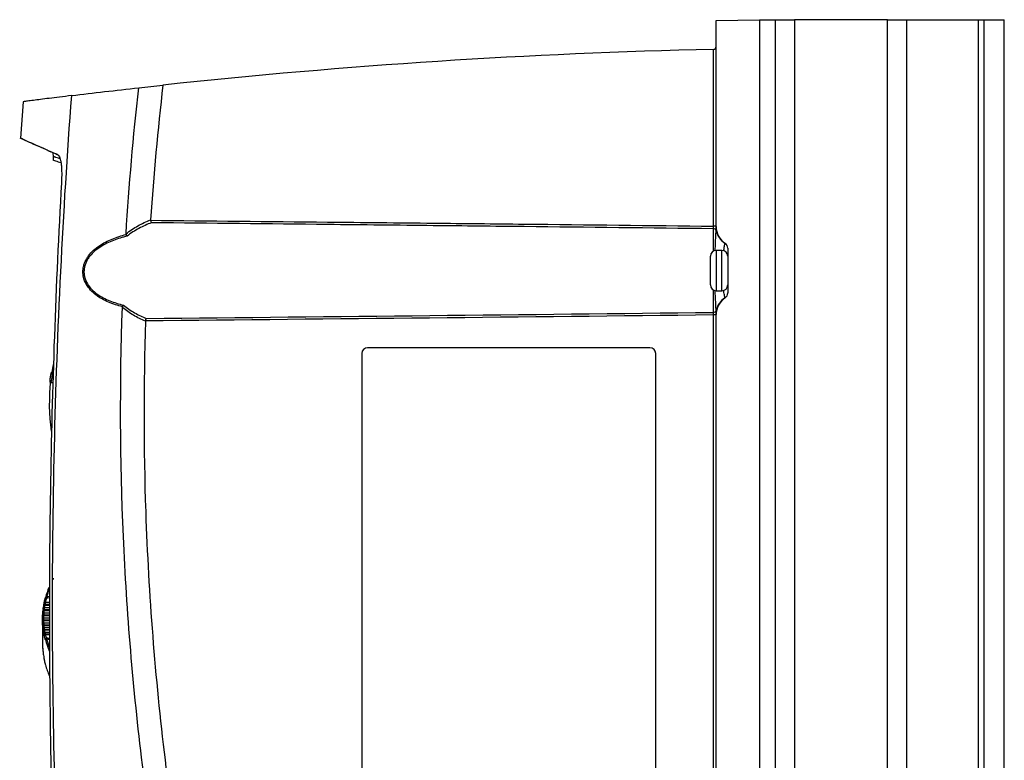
# Model space of a CAD drawing. Header units: millimetres. Extents: x 15458 to 16410, y 10212 to 11278.
# Tile 100 of 139: x 16168 to 16339, y 10745 to 10873. Entities that reach past the tile are written whole.
import ezdxf

# ---------------------------------------------------------------- set-up
doc = ezdxf.new("R2010")
doc.units = ezdxf.units.MM

msp = doc.modelspace()

# ---------------------------------------------------------------- linework, layer by layer
at = {"color": 7, "linetype": 'Continuous', "lineweight": 25}
for p, q in [((16288.66, 10873.02), (16296.16, 10873.15)), ((16288.66, 10837.25), (16288.66, 10873.02)), ((16296.16, 10873.15), (16296.16, 10616.06)), ((16296.16, 10873.11), (16298.97, 10873.11)), ((16298.97, 10616.11), (16298.97, 10873.11)), ((16298.97, 10873.11), (16302.26, 10873.11)), ((16302.26, 10873.11), (16302.26, 10616.11)), ((16318.41, 10873.11), (16302.26, 10873.11)), ((16318.41, 10616.11), (16318.41, 10873.11)), ((16318.41, 10873.11), (16321.71, 10873.11)), ((16321.71, 10873.11), (16321.71, 10616.11)), ((16321.71, 10873.11), (16334.16, 10873.11)), ((16334.16, 10616.11), (16334.16, 10873.11)), ((16334.16, 10873.11), (16335.16, 10873.11)), ((16335.16, 10616.11), (16335.16, 10873.11)), ((16335.16, 10873.11), (16338.66, 10873.11)), ((16338.66, 10616.11), (16338.66, 10873.11)), ((16288.17, 10837.32), (16288.17, 10868)), ((16168.38, 10858.91), (16167.91, 10852.61)), ((16167.79, 10852.65), (16169.29, 10851.95)), ((16173.54, 10850.05), (16173.6, 10849.37)), ((16173.61, 10849.41), (16173.57, 10848.81)), ((16288.66, 10837.32), (16288.17, 10837.32)), ((16288.17, 10832.98), (16288.17, 10836.87)), ((16290.66, 10833.51), (16290.66, 10825.7)), ((16287.66, 10827.11), (16287.66, 10832.11)), ((16289.66, 10833.11), (16288.66, 10833.11)), ((16288.66, 10833.11), (16288.66, 10826.11)), ((16289.66, 10829.18), (16289.66, 10833.11)), ((16289.66, 10826.11), (16289.66, 10829.18)), ((16288.17, 10822.35), (16288.17, 10826.24)), ((16288.66, 10826.11), (16289.66, 10826.11)), ((16288.17, 10667.32), (16288.17, 10821.9)), ((16288.66, 10821.9), (16288.17, 10821.9)), ((16288.66, 10667.25), (16288.66, 10821.96)), ((16227.17, 10815.22), (16227.17, 10736.22)), ((16277.17, 10816.22), (16228.17, 10816.22)), ((16278.17, 10736.22), (16278.17, 10815.22)), ((16173.67, 10812), (16173.37, 10812)), ((16173.13, 10810.2), (16173.43, 10810.2)), ((16172.97, 10771.98), (16172.19, 10771.98)), ((16172.25, 10772.07), (16172.97, 10772.08)), ((16171.99, 10771.75), (16171.99, 10771.73)), ((16171.99, 10771.73), (16171.99, 10771.73)), ((16172.98, 10770.56), (16172.02, 10770.57)), ((16172.04, 10770.76), (16172.97, 10770.76)), ((16172.97, 10771.05), (16172.05, 10771.04)), ((16172.09, 10771.13), (16172.97, 10771.14)), ((16172.97, 10771.49), (16172.14, 10771.5)), ((16172.18, 10771.69), (16172.97, 10771.68)), ((16171.74, 10769.04), (16171.74, 10765)), ((16172.98, 10769.26), (16171.93, 10769.25)), ((16171.93, 10768.99), (16172.98, 10768.99)), ((16171.94, 10769.33), (16172.98, 10769.34)), ((16172.98, 10768.8), (16171.94, 10768.81)), ((16172.98, 10769.67), (16171.95, 10769.68)), ((16172.98, 10770.14), (16171.96, 10770.13)), ((16171.96, 10769.86), (16172.98, 10769.86)), ((16171.98, 10770.21), (16172.98, 10770.22)), ((16171.88, 10767.5), (16171.88, 10767.49)), ((16171.95, 10768.47), (16172.99, 10768.48)), ((16172.99, 10768.41), (16171.96, 10768.4)), ((16171.96, 10768.15), (16172.99, 10768.15)), ((16172.99, 10767.96), (16171.98, 10767.97)), ((16172.02, 10767.65), (16172.99, 10767.66)), ((16172.99, 10767.6), (16172.04, 10767.59)), ((16172.04, 10767.59), (16172.04, 10767.58)), ((16172.05, 10767.34), (16172.99, 10767.34)), ((16172.99, 10767.16), (16172.09, 10767.17)), ((16172.14, 10766.86), (16172.99, 10766.86)), ((16172.99, 10766.81), (16172.18, 10766.8)), ((16172.18, 10766.8), (16172.18, 10766.8)), ((16172.19, 10766.57), (16172.99, 10766.56)), ((16172.99, 10766.39), (16172.25, 10766.39)), ((16171.99, 10762.3), (16171.99, 10762.3))]:
    msp.add_line(p, q, dxfattribs=at)
at = {"color": 7, "linetype": 'Continuous', "lineweight": 25, "flags": 128}
for points in [[(16172.25, 10772.07), (16172.21, 10772.07), (16172.17, 10772.07), (16172.14, 10772.06), (16172.11, 10772.05), (16172.08, 10772.03), (16172.06, 10772.01), (16172.05, 10771.99), (16172.05, 10771.97)], [(16172.4, 10772.75), (16172.36, 10772.76), (16172.32, 10772.75), (16172.28, 10772.75), (16172.25, 10772.74), (16172.23, 10772.72), (16172.21, 10772.7), (16172.2, 10772.68), (16172.2, 10772.66)], [(16172.44, 10772.97), (16172.4, 10772.97), (16172.37, 10772.97), (16172.33, 10772.96), (16172.31, 10772.95), (16172.28, 10772.93), (16172.26, 10772.91), (16172.25, 10772.89), (16172.25, 10772.86)], [(16172.02, 10770.57), (16171.98, 10770.57), (16171.94, 10770.57), (16171.91, 10770.56), (16171.88, 10770.54), (16171.85, 10770.52), (16171.83, 10770.5), (16171.82, 10770.48), (16171.82, 10770.45)], [(16172.09, 10771.13), (16172.05, 10771.13), (16172.01, 10771.12), (16171.98, 10771.11), (16171.95, 10771.1), (16171.92, 10771.08), (16171.9, 10771.06), (16171.89, 10771.04), (16171.89, 10771.01)], [(16172.14, 10771.5), (16172.1, 10771.5), (16172.07, 10771.49), (16172.03, 10771.48), (16172, 10771.47), (16171.98, 10771.45), (16171.96, 10771.43), (16171.95, 10771.41), (16171.95, 10771.39)], [(16171.98, 10770.21), (16171.95, 10770.21), (16171.91, 10770.21), (16171.87, 10770.19), (16171.84, 10770.18), (16171.82, 10770.16), (16171.8, 10770.14), (16171.79, 10770.11), (16171.79, 10770.09)], [(16171.77, 10764.09), (16171.77, 10764.06), (16171.77, 10764.05)], [(16171.85, 10763.18), (16171.86, 10763.14), (16171.87, 10763.11)]]:
    msp.add_lwpolyline(points, dxfattribs=at)
at = {"color": 7, "linetype": 'Continuous', "lineweight": 25}
for centre, radius, start, end in [((16313.31, 9742.3), 1125.98, 91.27948, 96.15194), ((16288.16, 10868.5), 0.5, 271.2794, 0), ((16292.16, 10837.25), 3.5, 180, 236.251), ((16288.18, 10836.37), 0.492, 17.4757, 90.8558), ((16292.08, 10837.29), 3.51, 192.6942, 237.5897), ((16289.67, 10833.48), 0.995, 0.0443, 58.1997), ((16289.66, 10833.51), 1, 0, 56.251), ((16288.66, 10832.11), 1, 90, 180), ((16289.66, 10832.11), 1, 0, 90), ((16288.66, 10827.11), 1, 180, 270), ((16289.66, 10827.11), 1, 270, 0), ((16289.67, 10825.73), 0.995, 301.8003, 359.9557), ((16289.66, 10825.7), 1, 303.749, 0), ((16292.08, 10821.92), 3.51, 122.4103, 167.3058), ((16292.16, 10821.96), 3.5, 123.749, 180), ((16288.18, 10822.84), 0.492, 269.1442, 342.5243), ((16228.17, 10815.22), 1, 90, 180), ((16277.17, 10815.22), 1, 0, 90), ((16207.74, 10806.5), 34.81, 168.7182, 170.9256), ((16207.74, 10806.5), 34.81, 173.4931, 187.8754), ((16172.19, 10771.78), 0.197, 89.9332, 128.1751), ((16172.02, 10771.26), 0.497, 249.6387, 272.8357), ((16172.05, 10770.84), 0.199, 90.2746, 132.6908), ((16172.16, 10772.08), 0.391, 242.9861, 272.8921), ((16171.91, 10769.15), 0.176, 81.0211, 168.1781), ((16171.94, 10769.05), 0.2, 90.4973, 179.9331), ((16171.88, 10772), 3.01, 267.2225, 270.9972), ((16171.92, 10768.63), 0.181, 82.8565, 168.9849), ((16171.92, 10769.51), 0.173, 79.7534, 167.6578), ((16171.94, 10770.75), 0.891, 258.7833, 271.5907), ((16171.97, 10769.93), 0.2, 90.4625, 137.0206), ((16171.93, 10768.29), 0.184, 84.0209, 169.5337), ((16171.96, 10768.2), 0.199, 153.1313, 181.9085), ((16172.02, 10765.22), 2.94, 91.0528, 94.9237), ((16171.96, 10768.2), 0.2, 90.3822, 153.1104), ((16171.97, 10767.78), 0.188, 85.7067, 170.3858), ((16172.01, 10767.46), 0.191, 86.7713, 170.9632), ((16172.04, 10767.39), 0.198, 147.9285, 184.028), ((16172.08, 10766.23), 1.12, 91.7079, 101.9071), ((16172.08, 10766.97), 0.195, 88.3199, 171.8646), ((16172.14, 10766.66), 0.198, 89.2888, 172.4698), ((16172.18, 10766.6), 0.196, 143.7446, 186.2966), ((16172.23, 10765.82), 0.748, 92.8873, 108.2248), ((16172.25, 10766.19), 0.201, 90.7118, 173.4238), ((16172.4, 10765.66), 0.206, 92.2773, 174.575), ((16172.45, 10765.47), 0.207, 92.9732, 169.5562), ((16172.2, 10762.25), 0.198, 185.1383, 210.4468)]:
    msp.add_arc(centre, radius, start, end, dxfattribs=at)
for centre, major_axis, ratio, start_param, end_param in [((16198.34, 10769.5), (26.6, 0.65), 0.706895, 2.831208, 2.927575), ((16198.34, 10769.64), (26.4, 0.65), 0.706891, 2.856548, 2.927444), ((18265.7, 10793.74), (2114, 24.68), 0.011672, 2.999541, 3.001412), ((18265.66, 10795.16), (2114, 26.1), 0.012341, 2.999477, 3.001118), ((16198.34, 10769.5), (26.6, 0.65), 0.706895, 3.320987, 3.42403), ((18265.7, 10793.74), (2114, 24.68), 0.011672, 3.281501, 3.283394), ((16198.34, 10769.64), (26.4, 0.65), 0.706891, 3.320856, 3.39786), ((18265.66, 10795.16), (2114, 26.1), 0.012341, 3.281763, 3.283578), ((16198.34, 10764.53), (26.6, -0.65), 0.706895, 3.355611, 3.461333)]:
    msp.add_ellipse(centre, major_axis=major_axis, ratio=ratio, start_param=start_param, end_param=end_param, dxfattribs=at)
for points in [[(16288.17, 10868), (16288.17, 10868), (16288.17, 10868), (16288.17, 10868)], [(16186.24, 10835.98), (16186.76, 10844.45), (16187.5, 10852.9), (16188.45, 10861.33)], [(16188.45, 10861.33), (16189.85, 10861.49), (16191.25, 10861.64), (16192.65, 10861.8)], [(16192.65, 10861.8), (16191.75, 10854.02), (16191.03, 10846.22), (16190.5, 10838.41)], [(16190.5, 10838.41), (16190.5, 10838.38), (16190.5, 10838.36), (16190.51, 10838.34)], [(16186.26, 10835.88), (16186.24, 10835.91), (16186.24, 10835.95), (16186.24, 10835.98)], [(16186.26, 10835.88), (16186.3, 10835.77), (16186.37, 10835.67), (16186.43, 10835.59)], [(16185.62, 10823.24), (16185.62, 10823.27), (16185.63, 10823.3), (16185.64, 10823.33)], [(16185.64, 10823.33), (16185.69, 10823.44), (16185.75, 10823.54), (16185.82, 10823.61)], [(16288.17, 10821.9), (16255.32, 10821.53), (16222.47, 10821.19), (16189.63, 10820.87)], [(16189.78, 10821.3), (16222.57, 10821.63), (16255.37, 10821.98), (16288.17, 10822.35)], [(16189.63, 10820.87), (16189.62, 10820.86), (16189.62, 10820.84), (16189.62, 10820.83)], [(16189.63, 10820.87), (16189.66, 10821.05), (16189.72, 10821.21), (16189.78, 10821.3)], [(16172.05, 10771.97), (16172.09, 10772.2), (16172.14, 10772.43), (16172.2, 10772.66)], [(16172.25, 10772.07), (16172.23, 10772.02), (16172.21, 10771.98), (16172.19, 10771.98)], [(16172.2, 10772.66), (16172.22, 10772.73), (16172.23, 10772.8), (16172.25, 10772.86)], [(16172.4, 10772.75), (16172.34, 10772.52), (16172.29, 10772.3), (16172.25, 10772.07)], [(16172.44, 10772.97), (16172.43, 10772.9), (16172.41, 10772.83), (16172.4, 10772.75)], [(16171.79, 10770.09), (16171.79, 10770.21), (16171.81, 10770.33), (16171.82, 10770.45)], [(16171.82, 10770.45), (16171.83, 10770.54), (16171.84, 10770.67), (16171.85, 10770.79)], [(16171.89, 10771.01), (16171.91, 10771.14), (16171.92, 10771.26), (16171.95, 10771.39)], [(16171.95, 10771.39), (16171.96, 10771.48), (16171.98, 10771.61), (16171.99, 10771.73)], [(16172.02, 10770.57), (16172.01, 10770.45), (16171.99, 10770.33), (16171.98, 10770.21)], [(16172.04, 10770.76), (16172.04, 10770.69), (16172.03, 10770.62), (16172.02, 10770.57)], [(16172.09, 10771.13), (16172.07, 10771.08), (16172.06, 10771.04), (16172.05, 10771.04)], [(16172.14, 10771.5), (16172.12, 10771.37), (16172.1, 10771.25), (16172.09, 10771.13)], [(16172.18, 10771.69), (16172.17, 10771.62), (16172.16, 10771.55), (16172.14, 10771.5)], [(16171.74, 10769.19), (16171.74, 10769.31), (16171.75, 10769.42), (16171.75, 10769.54)], [(16171.74, 10769.05), (16171.74, 10769.05), (16171.74, 10769.1), (16171.74, 10769.19)], [(16171.74, 10768.66), (16171.74, 10768.75), (16171.74, 10768.87), (16171.74, 10768.99)], [(16171.75, 10768.32), (16171.75, 10768.44), (16171.74, 10768.55), (16171.74, 10768.66)], [(16171.75, 10769.54), (16171.75, 10769.63), (16171.76, 10769.75), (16171.76, 10769.88)], [(16171.94, 10769.33), (16171.94, 10769.28), (16171.94, 10769.25), (16171.93, 10769.25)], [(16171.93, 10768.99), (16171.94, 10768.92), (16171.94, 10768.86), (16171.94, 10768.81)], [(16171.95, 10769.68), (16171.95, 10769.56), (16171.94, 10769.44), (16171.94, 10769.33)], [(16171.94, 10768.81), (16171.94, 10768.7), (16171.95, 10768.58), (16171.95, 10768.47)], [(16171.96, 10769.86), (16171.96, 10769.79), (16171.95, 10769.73), (16171.95, 10769.68)], [(16171.98, 10770.21), (16171.98, 10770.16), (16171.97, 10770.13), (16171.96, 10770.13)], [(16171.76, 10768.2), (16171.76, 10768.19), (16171.75, 10768.24), (16171.75, 10768.32)], [(16171.79, 10767.82), (16171.78, 10767.9), (16171.77, 10768.02), (16171.77, 10768.14)], [(16171.82, 10767.49), (16171.81, 10767.6), (16171.79, 10767.71), (16171.79, 10767.82)], [(16171.85, 10767.37), (16171.84, 10767.36), (16171.83, 10767.4), (16171.82, 10767.49)], [(16171.89, 10767), (16171.88, 10767.08), (16171.86, 10767.2), (16171.85, 10767.32)], [(16171.95, 10766.68), (16171.92, 10766.79), (16171.91, 10766.89), (16171.89, 10767)], [(16171.95, 10768.47), (16171.95, 10768.42), (16171.96, 10768.4), (16171.96, 10768.4)], [(16171.96, 10768.15), (16171.97, 10768.08), (16171.98, 10768.02), (16171.98, 10767.97)], [(16171.98, 10767.97), (16171.99, 10767.86), (16172.01, 10767.75), (16172.02, 10767.65)], [(16172.02, 10767.65), (16172.03, 10767.6), (16172.04, 10767.58), (16172.04, 10767.59)], [(16172.05, 10767.34), (16172.06, 10767.27), (16172.07, 10767.21), (16172.09, 10767.17)], [(16172.09, 10767.17), (16172.1, 10767.06), (16172.12, 10766.96), (16172.14, 10766.86)], [(16172.14, 10766.86), (16172.15, 10766.83), (16172.16, 10766.81), (16172.17, 10766.8)], [(16171.99, 10766.58), (16171.98, 10766.57), (16171.96, 10766.61), (16171.95, 10766.68)], [(16172.05, 10766.21), (16172.03, 10766.29), (16172.01, 10766.4), (16172, 10766.53)], [(16172.2, 10765.68), (16172.14, 10765.85), (16172.09, 10766.03), (16172.05, 10766.21)], [(16172.19, 10766.57), (16172.21, 10766.5), (16172.23, 10766.43), (16172.25, 10766.39)], [(16172.25, 10765.5), (16172.23, 10765.57), (16172.22, 10765.62), (16172.2, 10765.68)], [(16172.25, 10766.39), (16172.29, 10766.21), (16172.34, 10766.04), (16172.4, 10765.86)], [(16172.4, 10765.86), (16172.41, 10765.81), (16172.43, 10765.74), (16172.44, 10765.67)], [(16171.74, 10764.98), (16171.74, 10764.98), (16171.74, 10764.93), (16171.74, 10764.84)], [(16171.74, 10764.84), (16171.74, 10764.73), (16171.75, 10764.61), (16171.75, 10764.49)], [(16171.75, 10764.49), (16171.75, 10764.4), (16171.76, 10764.28), (16171.76, 10764.15)], [(16171.77, 10764.09), (16171.77, 10764.09), (16171.78, 10764.04), (16171.79, 10763.95)], [(16171.79, 10763.95), (16171.79, 10763.83), (16171.81, 10763.7), (16171.82, 10763.58)], [(16171.82, 10763.58), (16171.83, 10763.49), (16171.84, 10763.37), (16171.85, 10763.24)], [(16171.85, 10763.18), (16171.86, 10763.17), (16171.88, 10763.11), (16171.89, 10763.02)], [(16171.89, 10763.02), (16171.91, 10762.9), (16171.92, 10762.77), (16171.95, 10762.65)], [(16171.95, 10762.65), (16171.96, 10762.55), (16171.98, 10762.42), (16171.99, 10762.3)], [(16172, 10762.24), (16172.01, 10762.22), (16172.03, 10762.16), (16172.05, 10762.06)], [(16172.05, 10762.06), (16172.09, 10761.84), (16172.14, 10761.61), (16172.2, 10761.37)], [(16172.2, 10761.37), (16172.22, 10761.3), (16172.23, 10761.24), (16172.25, 10761.17)]]:
    msp.add_open_spline(points, degree=3, dxfattribs=at)
for points, knots in [([(16176.81, 10859.97), (16178.68, 10860.2), (16180.59, 10860.43), (16184.47, 10860.89), (16186.45, 10861.11), (16188.45, 10861.33)], [0, 0, 0, 0, 0.5, 0.5, 1, 1, 1, 1]), ([(16176.81, 10859.97), (16176.09, 10859.89), (16174.66, 10859.71), (16172.88, 10859.49), (16171.37, 10859.3), (16170.08, 10859.13), (16169.1, 10859.01), (16168.47, 10858.92), (16168.4, 10858.92), (16168.37, 10858.91)], [0, 0, 0, 0, 0.132981, 0.265961, 0.399415, 0.53287, 0.691768, 0.850666, 1, 1, 1, 1]), ([(16173.97, 10737.7), (16173.68, 10747.89), (16173.52, 10758.09), (16173.47, 10778.48), (16173.58, 10788.68), (16174.29, 10819.27), (16175.29, 10839.63), (16176.81, 10859.97)], [0, 0, 0, 0, 0.25, 0.25, 0.5, 0.5, 1, 1, 1, 1]), ([(16174.45, 10849.66), (16173.7, 10849.99), (16172.22, 10850.66), (16170.52, 10851.42), (16169.2, 10852.01), (16168.34, 10852.4), (16167.89, 10852.6), (16167.88, 10852.61), (16167.87, 10852.61)], [0, 0, 0, 0, 0.17764, 0.355281, 0.533964, 0.712648, 0.879191, 1, 1, 1, 1]), ([(16174.46, 10849.64), (16174.4, 10849.67), (16173.58, 10850.03), (16172.24, 10850.63), (16170.74, 10851.3), (16169.76, 10851.74), (16169.26, 10851.96), (16169.29, 10851.95), (16169.3, 10851.94)], [0, 0, 0, 0, 0.016456, 0.2329, 0.449347, 0.666109, 0.882556, 1, 1, 1, 1]), ([(16174.79, 10849), (16174.79, 10849), (16174.67, 10849.04), (16174.41, 10849.14), (16174.15, 10849.23), (16173.95, 10849.3), (16173.78, 10849.36), (16173.6, 10849.43), (16173.65, 10849.41), (16173.67, 10849.4)], [0, 0, 0, 0, 0.006805, 0.130149, 0.37685, 0.438522, 0.561866, 0.808567, 1, 1, 1, 1]), ([(16174.45, 10849.66), (16174.5, 10849.64), (16174.56, 10849.58), (16174.66, 10849.42), (16174.71, 10849.32), (16174.8, 10849.05), (16174.85, 10848.89), (16174.92, 10848.53), (16174.95, 10848.33), (16175.01, 10847.88), (16175.03, 10847.65), (16175.06, 10847.14), (16175.07, 10846.87), (16175.08, 10846.04), (16175.07, 10845.45), (16175.04, 10844.85)], [0, 0, 0, 0, 0.125, 0.125, 0.25, 0.25, 0.375, 0.375, 0.5, 0.5, 0.625, 0.625, 0.75, 0.75, 1, 1, 1, 1]), ([(16173.6, 10848.81), (16173.59, 10848.81), (16173.47, 10848.86), (16173.86, 10848.72), (16174.61, 10848.45), (16174.94, 10848.34)], [0, 0, 0, 0, 0.079344, 0.589925, 1, 1, 1, 1]), ([(16175.04, 10844.85), (16174.03, 10827.06), (16173.39, 10809.25), (16172.97, 10782.52), (16172.92, 10773.61), (16172.99, 10755.78), (16173.12, 10746.87), (16173.33, 10737.96)], [0, 0, 0, 0, 0.5, 0.5, 0.75, 0.75, 1, 1, 1, 1]), ([(16186.24, 10835.98), (16186.9, 10836.52), (16187.59, 10836.98), (16189.02, 10837.78), (16189.75, 10838.12), (16190.5, 10838.41)], [0, 0, 0, 0, 0.5, 0.5, 1, 1, 1, 1]), ([(16190.65, 10837.91), (16189.91, 10837.63), (16189.19, 10837.31), (16187.77, 10836.54), (16187.08, 10836.1), (16186.43, 10835.59)], [0, 0, 0, 0, 0.5, 0.5, 1, 1, 1, 1]), ([(16190.51, 10838.34), (16190.52, 10838.25), (16190.54, 10838.16), (16190.59, 10838.02), (16190.62, 10837.95), (16190.65, 10837.91)], [0, 0, 0, 0, 0.5, 0.5, 1, 1, 1, 1]), ([(16190.51, 10838.34), (16200.73, 10838.24), (16210.96, 10838.13), (16221.19, 10838.03), (16227.32, 10837.97), (16233.45, 10837.91), (16239.57, 10837.84), (16244.83, 10837.79), (16250.09, 10837.73), (16255.35, 10837.68), (16266.29, 10837.56), (16277.23, 10837.44), (16288.17, 10837.32)], [0.00000761, 0.00000761, 0.00000761, 0.00000761, 0.03069377, 0.03069377, 0.03069377, 0.04908632, 0.04908632, 0.04908632, 0.06485976, 0.06485976, 0.06485976, 0.09769397, 0.09769397, 0.09769397, 0.09769397]), ([(16288.17, 10836.87), (16277.23, 10836.99), (16266.29, 10837.11), (16255.35, 10837.23), (16250.09, 10837.29), (16244.83, 10837.35), (16239.57, 10837.4), (16233.45, 10837.47), (16227.32, 10837.53), (16221.19, 10837.6), (16211.01, 10837.7), (16200.83, 10837.81), (16190.65, 10837.91)], [0.00049138, 0.00049138, 0.00049138, 0.00049138, 0.03332537, 0.03332537, 0.03332537, 0.04909872, 0.04909872, 0.04909872, 0.06749117, 0.06749117, 0.06749117, 0.09803165, 0.09803165, 0.09803165, 0.09803165]), ([(16288.17, 10836.87), (16288.17, 10836.91), (16288.17, 10836.97), (16288.17, 10837.13), (16288.17, 10837.22), (16288.17, 10837.32)], [0, 0, 0, 0, 0.5, 0.5, 1, 1, 1, 1]), ([(16288.65, 10836.52), (16288.65, 10836.59), (16288.65, 10836.69), (16288.65, 10836.88), (16288.65, 10836.95), (16288.65, 10837.06), (16288.65, 10837.1), (16288.65, 10837.17), (16288.66, 10837.21), (16288.66, 10837.23)], [0, 0, 0, 0, 0.5, 0.5, 0.75, 0.75, 0.875, 0.875, 1, 1, 1, 1]), ([(16185.64, 10823.33), (16184.81, 10823.54), (16183.99, 10823.8), (16182.83, 10824.3), (16182.45, 10824.48), (16181.71, 10824.89), (16181.36, 10825.12), (16180.68, 10825.63), (16180.37, 10825.91), (16179.8, 10826.54), (16179.54, 10826.89), (16179.12, 10827.64), (16178.96, 10828.05), (16178.81, 10828.69), (16178.78, 10828.91), (16178.75, 10829.35), (16178.76, 10829.57), (16178.8, 10830.01), (16178.84, 10830.23), (16178.95, 10830.65), (16179.02, 10830.86), (16179.19, 10831.26), (16179.29, 10831.45), (16179.5, 10831.83), (16179.62, 10832.01), (16180.01, 10832.53), (16180.3, 10832.84), (16180.93, 10833.42), (16181.27, 10833.68), (16182.31, 10834.38), (16183.05, 10834.76), (16184.22, 10835.24), (16184.62, 10835.39), (16185.43, 10835.65), (16185.84, 10835.77), (16186.26, 10835.88)], [0, 0, 0, 0, 0.125, 0.125, 0.1875, 0.1875, 0.25, 0.25, 0.3125, 0.3125, 0.375, 0.375, 0.4375, 0.4375, 0.46875, 0.46875, 0.5, 0.5, 0.53125, 0.53125, 0.5625, 0.5625, 0.59375, 0.59375, 0.625, 0.625, 0.6875, 0.6875, 0.75, 0.75, 0.875, 0.875, 0.9375, 0.9375, 1, 1, 1, 1]), ([(16186.43, 10835.59), (16186.03, 10835.49), (16185.62, 10835.38), (16184.83, 10835.13), (16184.43, 10834.99), (16183.27, 10834.54), (16182.53, 10834.18), (16181.5, 10833.52), (16181.16, 10833.28), (16180.53, 10832.73), (16180.23, 10832.43), (16179.84, 10831.94), (16179.71, 10831.76), (16179.49, 10831.4), (16179.39, 10831.22), (16179.22, 10830.83), (16179.15, 10830.63), (16179.03, 10830.21), (16178.99, 10830), (16178.94, 10829.57), (16178.94, 10829.35), (16178.97, 10828.92), (16179, 10828.71), (16179.15, 10828.09), (16179.32, 10827.69), (16179.74, 10826.96), (16180.01, 10826.63), (16180.59, 10826.03), (16180.9, 10825.77), (16181.58, 10825.29), (16181.93, 10825.07), (16182.67, 10824.68), (16183.04, 10824.51), (16184.19, 10824.05), (16185, 10823.81), (16185.82, 10823.61)], [0, 0, 0, 0, 0.0625, 0.0625, 0.125, 0.125, 0.25, 0.25, 0.3125, 0.3125, 0.375, 0.375, 0.40625, 0.40625, 0.4375, 0.4375, 0.46875, 0.46875, 0.5, 0.5, 0.53125, 0.53125, 0.5625, 0.5625, 0.625, 0.625, 0.6875, 0.6875, 0.75, 0.75, 0.8125, 0.8125, 0.875, 0.875, 1, 1, 1, 1]), ([(16288.49, 10833.07), (16288.51, 10833.57), (16288.55, 10834.66), (16288.62, 10835.82), (16288.64, 10836.32), (16288.65, 10836.52)], [0, 0, 0, 0, 0.332694, 0.723765, 1, 1, 1, 1]), ([(16289.98, 10833.05), (16289.99, 10833.17), (16290.05, 10833.68), (16290.14, 10834.14), (16290.18, 10834.27), (16290.19, 10834.33)], [0, 0, 0, 0, 0.156613, 0.642591, 1, 1, 1, 1]), ([(16290.19, 10834.33), (16290.19, 10834.33), (16290.19, 10834.33), (16290.2, 10834.34), (16290.2, 10834.34), (16290.21, 10834.34), (16290.21, 10834.34), (16290.21, 10834.34)], [0, 0, 0, 0, 0.25, 0.25, 0.5, 0.5, 1, 1, 1, 1]), ([(16288.65, 10822.69), (16288.64, 10822.88), (16288.62, 10823.34), (16288.56, 10824.44), (16288.51, 10825.49), (16288.49, 10826.09), (16288.49, 10826.14)], [0, 0, 0, 0, 0.25904, 0.61699, 0.966225, 1, 1, 1, 1]), ([(16290.19, 10824.89), (16290.17, 10824.98), (16290.12, 10825.15), (16290.02, 10825.71), (16289.98, 10826.14), (16289.97, 10826.17)], [0, 0, 0, 0, 0.478327, 0.954043, 1, 1, 1, 1]), ([(16205.08, 10665.89), (16203.23, 10672.27), (16201.52, 10678.69), (16198.34, 10691.58), (16196.88, 10698.05), (16194.21, 10711.05), (16193.01, 10717.58), (16190.86, 10730.68), (16189.91, 10737.25), (16188.29, 10750.42), (16187.6, 10757.03), (16186.5, 10770.25), (16186.08, 10776.86), (16185.21, 10796.72), (16185.15, 10809.97), (16185.62, 10823.24)], [0, 0, 0, 0, 0.125, 0.125, 0.25, 0.25, 0.375, 0.375, 0.5, 0.5, 0.625, 0.625, 0.75, 0.75, 1, 1, 1, 1]), ([(16189.62, 10820.83), (16188.91, 10821.12), (16188.21, 10821.45), (16186.87, 10822.25), (16186.22, 10822.71), (16185.62, 10823.24)], [0, 0, 0, 0, 0.5, 0.5, 1, 1, 1, 1]), ([(16185.82, 10823.61), (16186.42, 10823.1), (16187.06, 10822.66), (16188.39, 10821.89), (16189.07, 10821.57), (16189.78, 10821.3)], [0, 0, 0, 0, 0.5, 0.5, 1, 1, 1, 1]), ([(16290.21, 10824.87), (16290.21, 10824.87), (16290.21, 10824.87), (16290.2, 10824.88), (16290.2, 10824.88), (16290.19, 10824.88), (16290.19, 10824.89), (16290.19, 10824.89)], [0, 0, 0, 0, 0.5, 0.5, 0.75, 0.75, 1, 1, 1, 1]), ([(16288.17, 10821.9), (16288.17, 10821.99), (16288.17, 10822.09), (16288.17, 10822.24), (16288.17, 10822.31), (16288.17, 10822.35)], [0, 0, 0, 0, 0.5, 0.5, 1, 1, 1, 1]), ([(16288.66, 10821.99), (16288.66, 10822), (16288.65, 10822.04), (16288.65, 10822.12), (16288.65, 10822.16), (16288.65, 10822.26), (16288.65, 10822.33), (16288.65, 10822.46), (16288.65, 10822.52), (16288.65, 10822.62), (16288.65, 10822.66), (16288.65, 10822.69)], [0, 0, 0, 0, 0.125, 0.125, 0.25, 0.25, 0.5, 0.5, 0.75, 0.75, 1, 1, 1, 1]), ([(16189.62, 10820.83), (16189.26, 10809.8), (16189.28, 10798.75), (16190.15, 10773.34), (16191.27, 10758.98), (16194.75, 10730.42), (16197.12, 10716.21), (16202.51, 10690.71), (16205.32, 10679.38), (16208.54, 10668.16)], [3.1092412, 3.1092412, 3.1092412, 3.1092412, 3.1759593, 3.1759593, 3.2629391, 3.2629391, 3.3499188, 3.3499188, 3.4204698, 3.4204698, 3.4204698, 3.4204698]), ([(16173.37, 10812), (16173.37, 10812), (16173.36, 10812), (16173.34, 10811.98), (16173.32, 10811.95), (16173.3, 10811.9), (16173.29, 10811.86), (16173.27, 10811.81), (16173.25, 10811.75), (16173.24, 10811.69), (16173.22, 10811.6), (16173.19, 10811.5), (16173.17, 10811.39), (16173.16, 10811.3), (16173.15, 10811.22), (16173.13, 10811.1), (16173.11, 10810.98), (16173.1, 10810.86), (16173.09, 10810.78), (16173.09, 10810.7), (16173.08, 10810.62), (16173.08, 10810.55), (16173.08, 10810.49), (16173.08, 10810.45), (16173.08, 10810.4), (16173.08, 10810.35), (16173.09, 10810.31), (16173.09, 10810.27), (16173.1, 10810.24), (16173.11, 10810.22), (16173.12, 10810.2), (16173.13, 10810.2), (16173.14, 10810.2), (16173.16, 10810.21), (16173.18, 10810.24), (16173.2, 10810.29), (16173.21, 10810.33), (16173.23, 10810.38), (16173.25, 10810.46), (16173.27, 10810.55), (16173.29, 10810.65), (16173.31, 10810.72), (16173.33, 10810.81), (16173.34, 10810.89), (16173.35, 10810.98), (16173.37, 10811.1), (16173.39, 10811.21), (16173.4, 10811.33), (16173.41, 10811.41), (16173.41, 10811.5), (16173.42, 10811.57), (16173.42, 10811.65), (16173.42, 10811.7), (16173.42, 10811.75), (16173.42, 10811.8), (16173.42, 10811.87), (16173.41, 10811.92), (16173.4, 10811.96), (16173.39, 10811.98), (16173.38, 10811.99), (16173.38, 10812), (16173.37, 10812)], [0, 0, 0, 0, 0.0156, 0.031256, 0.062436, 0.078077, 0.093734, 0.109334, 0.12494, 0.140596, 0.156231, 0.187408, 0.203061, 0.218658, 0.234256, 0.24991, 0.28108, 0.296718, 0.312373, 0.327968, 0.343576, 0.359236, 0.374868, 0.379583, 0.394597, 0.409666, 0.424719, 0.439715, 0.454766, 0.469837, 0.484857, 0.499874, 0.515536, 0.531179, 0.562374, 0.578032, 0.593629, 0.609242, 0.624901, 0.656076, 0.671718, 0.68737, 0.70296, 0.718567, 0.734223, 0.749852, 0.78103, 0.796683, 0.812272, 0.827885, 0.843545, 0.859172, 0.874759, 0.879594, 0.896807, 0.913971, 0.939694, 0.954751, 0.969761, 0.984882, 1, 1, 1, 1]), ([(16173.74, 10776.12), (16173.74, 10776.12), (16173.71, 10776.13), (16173.66, 10776.11), (16173.6, 10776.08), (16173.54, 10776.02), (16173.5, 10775.97), (16173.49, 10775.93), (16173.49, 10775.93)], [0, 0, 0, 0, 0.0303709, 0.2254515, 0.4155409, 0.6399556, 0.9888579, 1, 1, 1, 1]), ([(16172.19, 10771.98), (16172.19, 10771.97), (16172.19, 10771.93), (16172.19, 10771.83), (16172.18, 10771.76), (16172.18, 10771.69)], [0, 0, 0, 0, 0.5, 0.5, 1, 1, 1, 1]), ([(16171.92, 10770.99), (16171.91, 10770.98), (16171.89, 10770.96), (16171.87, 10770.93), (16171.86, 10770.9), (16171.85, 10770.87), (16171.85, 10770.84), (16171.85, 10770.82), (16171.85, 10770.8), (16171.85, 10770.79)], [0, 0, 0, 0, 0.178253, 0.34854, 0.490254, 0.604406, 0.722498, 0.916853, 1, 1, 1, 1]), ([(16171.89, 10771.03), (16171.88, 10771), (16171.88, 10770.95), (16171.87, 10770.93), (16171.87, 10770.92)], [0, 0, 0, 0, 0.605898, 1, 1, 1, 1]), ([(16171.87, 10770.92), (16171.87, 10770.92), (16171.87, 10770.91), (16171.87, 10770.92), (16171.88, 10770.94), (16171.9, 10770.97), (16171.92, 10771), (16171.94, 10771.01), (16171.95, 10771.01)], [0, 0, 0, 0, 0.0588475, 0.2430179, 0.3999221, 0.5994732, 0.9145218, 1, 1, 1, 1]), ([(16172.07, 10771.93), (16172.07, 10771.93), (16172.05, 10771.92), (16172.03, 10771.89), (16172.01, 10771.86), (16172, 10771.83), (16171.99, 10771.79), (16171.99, 10771.77), (16171.99, 10771.75), (16171.99, 10771.75)], [0, 0, 0, 0, 0.078558, 0.279101, 0.45169, 0.603582, 0.755734, 0.987425, 1, 1, 1, 1]), ([(16172.05, 10771.96), (16172.04, 10771.95), (16172.03, 10771.91), (16172.03, 10771.89), (16172.03, 10771.88)], [0, 0, 0, 0, 0.425581, 1, 1, 1, 1]), ([(16172.03, 10771.89), (16172.04, 10771.9), (16172.05, 10771.92), (16172.07, 10771.93), (16172.08, 10771.94)], [0, 0, 0, 0, 0.545177, 1, 1, 1, 1]), ([(16172.05, 10771.04), (16172.05, 10771.04), (16172.05, 10771), (16172.05, 10770.9), (16172.04, 10770.83), (16172.04, 10770.76)], [0, 0, 0, 0, 0.5, 0.5, 1, 1, 1, 1]), ([(16171.74, 10769.06), (16171.74, 10769.06), (16171.74, 10769.06), (16171.74, 10769.06), (16171.74, 10769.07), (16171.74, 10769.09), (16171.75, 10769.12), (16171.76, 10769.15), (16171.77, 10769.16)], [0, 0, 0, 0, 0.136347, 0.183818, 0.223719, 0.306485, 0.641913, 1, 1, 1, 1]), ([(16171.74, 10768.99), (16171.74, 10769), (16171.74, 10769), (16171.74, 10769.01), (16171.74, 10769.02), (16171.74, 10769.02), (16171.74, 10769.03), (16171.74, 10769.03), (16171.74, 10769.04), (16171.74, 10769.04), (16171.74, 10769.04), (16171.74, 10769.05), (16171.74, 10769.05), (16171.74, 10769.05), (16171.74, 10769.05), (16171.74, 10769.05)], [0, 0, 0, 0, 0.00001429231, 0.00001429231, 0.00001429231, 0.0000333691, 0.0000333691, 0.0000333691, 0.00005246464, 0.00005246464, 0.00005246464, 0.00007154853, 0.00007154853, 0.00007154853, 0.00009059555, 0.00009059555, 0.00009059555, 0.00009059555]), ([(16171.82, 10770.07), (16171.82, 10770.06), (16171.8, 10770.05), (16171.79, 10770.02), (16171.78, 10769.99), (16171.77, 10769.97), (16171.77, 10769.95), (16171.77, 10769.93), (16171.76, 10769.91), (16171.76, 10769.89), (16171.76, 10769.88), (16171.76, 10769.87)], [0, 0, 0, 0, 0.084074, 0.265213, 0.413457, 0.527288, 0.601611, 0.674184, 0.831921, 0.950849, 1, 1, 1, 1]), ([(16171.79, 10770.1), (16171.78, 10770.06), (16171.78, 10770.01), (16171.78, 10769.99), (16171.77, 10769.99)], [0, 0, 0, 0, 0.62205, 1, 1, 1, 1]), ([(16171.77, 10769.98), (16171.77, 10769.98), (16171.77, 10769.98), (16171.78, 10769.99), (16171.78, 10770), (16171.79, 10770.03), (16171.81, 10770.06), (16171.84, 10770.08), (16171.85, 10770.09)], [0, 0, 0, 0, 0.072125, 0.221074, 0.335722, 0.485013, 0.760131, 1, 1, 1, 1]), ([(16171.93, 10769.25), (16171.93, 10769.25), (16171.93, 10769.23), (16171.93, 10769.13), (16171.93, 10769.06), (16171.93, 10768.99)], [0, 0, 0, 0, 0.5, 0.5, 1, 1, 1, 1]), ([(16171.96, 10770.13), (16171.96, 10770.13), (16171.96, 10770.1), (16171.96, 10770), (16171.96, 10769.93), (16171.96, 10769.86)], [0, 0, 0, 0, 0.5, 0.5, 1, 1, 1, 1]), ([(16171.77, 10768.14), (16171.77, 10768.15), (16171.77, 10768.15), (16171.77, 10768.16), (16171.77, 10768.16), (16171.77, 10768.17), (16171.77, 10768.17), (16171.77, 10768.18), (16171.76, 10768.18), (16171.76, 10768.19), (16171.76, 10768.19), (16171.76, 10768.19), (16171.76, 10768.19), (16171.76, 10768.2), (16171.76, 10768.2), (16171.76, 10768.2)], [0, 0, 0, 0, 0.00001437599, 0.00001437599, 0.00001437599, 0.00003358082, 0.00003358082, 0.00003358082, 0.00005279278, 0.00005279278, 0.00005279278, 0.00007197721, 0.00007197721, 0.00007197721, 0.00009112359, 0.00009112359, 0.00009112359, 0.00009112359]), ([(16171.85, 10767.32), (16171.85, 10767.32), (16171.85, 10767.33), (16171.85, 10767.33), (16171.85, 10767.34), (16171.85, 10767.35), (16171.85, 10767.35), (16171.85, 10767.36), (16171.85, 10767.36), (16171.85, 10767.36), (16171.85, 10767.37), (16171.85, 10767.37), (16171.85, 10767.37), (16171.85, 10767.37), (16171.85, 10767.37), (16171.85, 10767.37)], [0, 0, 0, 0, 0.00001463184, 0.00001463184, 0.00001463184, 0.0000342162, 0.0000342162, 0.0000342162, 0.00005377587, 0.00005377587, 0.00005377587, 0.00007326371, 0.00007326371, 0.00007326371, 0.00009271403, 0.00009271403, 0.00009271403, 0.00009271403]), ([(16172.04, 10767.59), (16172.02, 10767.58), (16171.97, 10767.58), (16171.92, 10767.54), (16171.89, 10767.51), (16171.88, 10767.5), (16171.88, 10767.49)], [0, 0, 0, 0, 0.3793568, 0.6858006, 0.9394689, 1, 1, 1, 1]), ([(16171.96, 10768.4), (16171.96, 10768.41), (16171.96, 10768.38), (16171.96, 10768.29), (16171.96, 10768.22), (16171.96, 10768.15)], [0, 0, 0, 0, 0.5, 0.5, 1, 1, 1, 1]), ([(16172.04, 10767.58), (16172.04, 10767.58), (16172.05, 10767.58), (16172.05, 10767.55), (16172.05, 10767.49), (16172.05, 10767.42), (16172.05, 10767.36), (16172.05, 10767.34)], [0, 0, 0, 0, 0.164636, 0.386668, 0.60913, 0.832028, 1, 1, 1, 1]), ([(16172, 10766.53), (16172, 10766.53), (16172, 10766.54), (16172, 10766.54), (16172, 10766.55), (16171.99, 10766.56), (16171.99, 10766.56), (16171.99, 10766.57), (16171.99, 10766.57), (16171.99, 10766.57), (16171.99, 10766.58), (16171.99, 10766.58), (16171.99, 10766.58), (16171.99, 10766.58), (16171.99, 10766.58), (16171.99, 10766.58)], [0, 0, 0, 0, 0.00001509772, 0.00001509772, 0.00001509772, 0.00003531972, 0.00003531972, 0.00003531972, 0.00005545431, 0.00005545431, 0.00005545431, 0.00007543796, 0.00007543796, 0.00007543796, 0.00009538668, 0.00009538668, 0.00009538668, 0.00009538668]), ([(16172.18, 10766.8), (16172.18, 10766.8), (16172.15, 10766.81), (16172.1, 10766.79), (16172.05, 10766.76), (16172.03, 10766.73), (16172.02, 10766.72)], [0, 0, 0, 0, 0.038667, 0.460622, 0.788471, 1, 1, 1, 1]), ([(16172.18, 10766.8), (16172.18, 10766.8), (16172.19, 10766.8), (16172.19, 10766.77), (16172.19, 10766.71), (16172.19, 10766.64), (16172.19, 10766.59), (16172.19, 10766.57)], [0, 0, 0, 0, 0.143587, 0.370451, 0.598361, 0.827385, 1, 1, 1, 1]), ([(16171.74, 10765), (16171.74, 10765), (16171.74, 10764.99), (16171.74, 10764.98), (16171.74, 10764.98), (16171.74, 10764.98)], [0, 0, 0, 0, 0.159154, 0.579996, 1, 1, 1, 1]), ([(16171.76, 10764.15), (16171.76, 10764.15), (16171.76, 10764.14), (16171.76, 10764.12), (16171.77, 10764.1), (16171.77, 10764.08), (16171.77, 10764.06), (16171.77, 10764.05)], [0, 0, 0, 0, 0.023498, 0.251959, 0.490678, 0.823796, 1, 1, 1, 1]), ([(16171.76, 10764.15), (16171.76, 10764.15), (16171.76, 10764.14), (16171.76, 10764.14), (16171.76, 10764.13), (16171.76, 10764.13), (16171.76, 10764.12), (16171.76, 10764.12), (16171.76, 10764.11), (16171.77, 10764.11), (16171.77, 10764.1), (16171.77, 10764.1), (16171.77, 10764.1), (16171.77, 10764.1), (16171.77, 10764.09), (16171.77, 10764.09)], [0, 0, 0, 0, 0.00001434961, 0.00001434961, 0.00001434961, 0.00003354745, 0.00003354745, 0.00003354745, 0.00005276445, 0.00005276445, 0.00005276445, 0.00007196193, 0.00007196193, 0.00007196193, 0.00009112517, 0.00009112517, 0.00009112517, 0.00009112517]), ([(16171.77, 10764.05), (16171.77, 10764.05), (16171.77, 10764.05), (16171.78, 10764.03), (16171.78, 10763.99), (16171.78, 10763.95), (16171.79, 10763.93)], [0, 0, 0, 0, 0.115028, 0.362491, 0.761383, 1, 1, 1, 1]), ([(16171.85, 10763.24), (16171.85, 10763.24), (16171.85, 10763.23), (16171.85, 10763.2), (16171.85, 10763.17), (16171.86, 10763.14), (16171.87, 10763.11), (16171.87, 10763.1)], [0, 0, 0, 0, 0.02012, 0.241103, 0.481168, 0.786371, 1, 1, 1, 1]), ([(16171.85, 10763.24), (16171.85, 10763.24), (16171.85, 10763.23), (16171.85, 10763.23), (16171.85, 10763.22), (16171.85, 10763.21), (16171.85, 10763.21), (16171.85, 10763.2), (16171.85, 10763.2), (16171.85, 10763.19), (16171.85, 10763.19), (16171.85, 10763.19), (16171.85, 10763.18), (16171.85, 10763.18), (16171.85, 10763.18), (16171.85, 10763.18)], [0, 0, 0, 0, 0.00001451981, 0.00001451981, 0.00001451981, 0.00003408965, 0.00003408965, 0.00003408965, 0.00005367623, 0.00005367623, 0.00005367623, 0.00007321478, 0.00007321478, 0.00007321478, 0.00009272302, 0.00009272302, 0.00009272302, 0.00009272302]), ([(16171.87, 10763.12), (16171.87, 10763.12), (16171.87, 10763.11), (16171.88, 10763.09), (16171.88, 10763.05), (16171.89, 10763.01), (16171.89, 10763)], [0, 0, 0, 0, 0.162021, 0.43093, 0.832377, 1, 1, 1, 1]), ([(16171.99, 10762.3), (16171.99, 10762.3), (16171.99, 10762.3), (16171.99, 10762.29), (16171.99, 10762.28)], [0, 0, 0, 0, 0.1616279, 1, 1, 1, 1]), ([(16171.99, 10762.3), (16171.99, 10762.3), (16171.99, 10762.29), (16171.99, 10762.29), (16171.99, 10762.28), (16171.99, 10762.27), (16171.99, 10762.27), (16171.99, 10762.26), (16171.99, 10762.26), (16171.99, 10762.25), (16171.99, 10762.25), (16172, 10762.24), (16172, 10762.24), (16172, 10762.24), (16172, 10762.24), (16172, 10762.24)], [0, 0, 0, 0, 0.00001477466, 0.00001477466, 0.00001477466, 0.00003497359, 0.00003497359, 0.00003497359, 0.00005519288, 0.00005519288, 0.00005519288, 0.00007531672, 0.00007531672, 0.00007531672, 0.00009541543, 0.00009541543, 0.00009541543, 0.00009541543]), ([(16171.99, 10762.28), (16171.99, 10762.28), (16171.99, 10762.25), (16172, 10762.22), (16172.01, 10762.18), (16172.02, 10762.16), (16172.02, 10762.16)], [0, 0, 0, 0, 0.179426, 0.527311, 0.945465, 1, 1, 1, 1]), ([(16172.02, 10762.16), (16172.02, 10762.16), (16172.02, 10762.16), (16172.03, 10762.15), (16172.03, 10762.13), (16172.04, 10762.09), (16172.05, 10762.05), (16172.05, 10762.04)], [0, 0, 0, 0, 0.000892, 0.182372, 0.452702, 0.844944, 1, 1, 1, 1])]:
    msp.add_open_spline(points, degree=3, knots=knots, dxfattribs=at)

doc.saveas('drawing.dxf')
